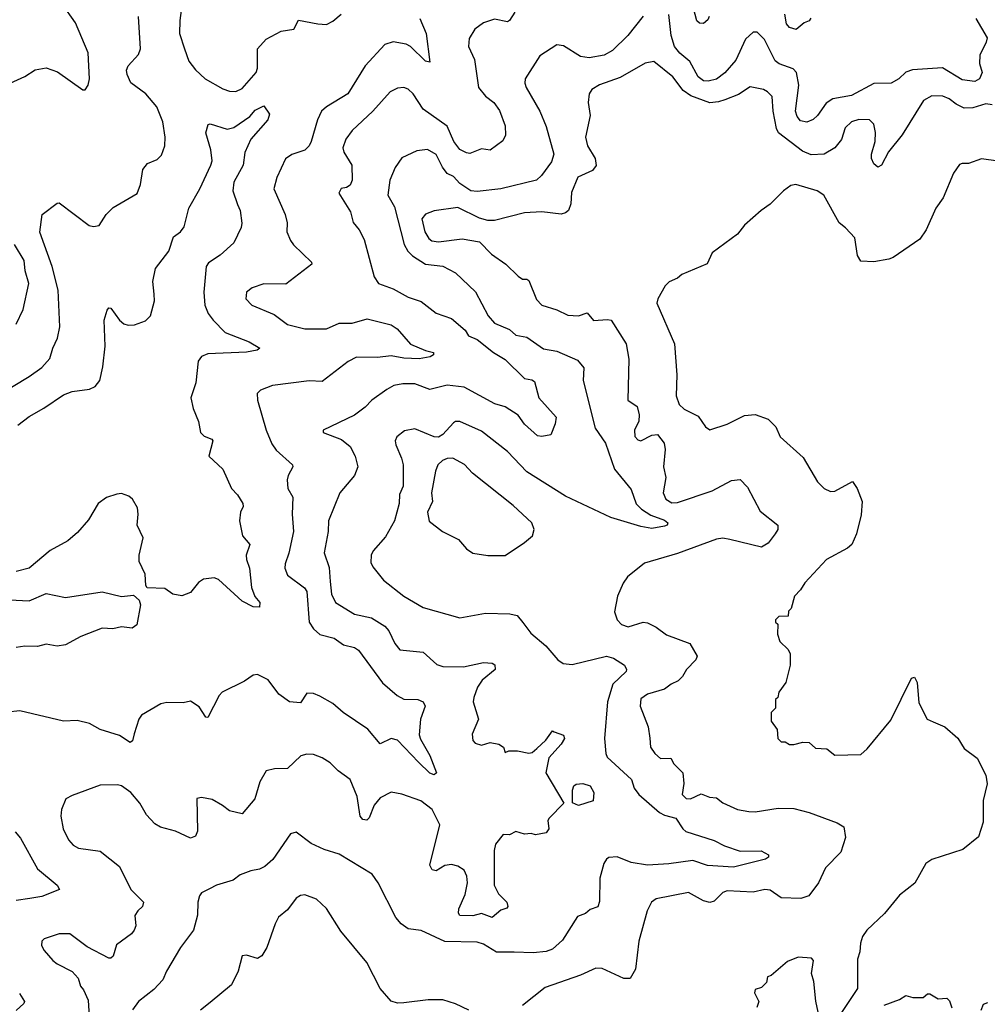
# Model space of a CAD drawing. Extents: x 1771496 to 1971148, y 471553 to 643630.
# Tile 156 of 256: x 1804892 to 1809382, y 553512 to 558079. Entities that reach past the tile are written whole.
import ezdxf

# ---------------------------------------------------------------- set-up
doc = ezdxf.new("R2010")
doc.units = 0

msp = doc.modelspace()

# ---------------------------------------------------------------- linework, layer by layer
at = {"layer": '0CON10XD'}
for points in [[(1804847.5, 557785), (1804915, 557815.7), (1804963, 557847), (1805015, 557855.7), (1805067.4, 557837.4), (1805185, 557753.3), (1805196.4, 557753.6), (1805208.8, 557775), (1805216, 557805), (1805210, 557925), (1805150, 558065), (1805088.1, 558155)], [(1808091.8, 558095), (1808085, 558079.2), (1808065, 558062), (1808046.7, 558063.3), (1808035, 558074), (1808009, 558169)], [(1807189.2, 558115), (1807165, 558076.2), (1807155, 558070), (1807095, 558081.4), (1807045, 558065.5), (1807003.9, 558036.1), (1806978.1, 557991.9), (1806974.4, 557955), (1807003.1, 557895), (1807020.5, 557765), (1807052.9, 557725), (1807092.9, 557695), (1807118.9, 557658.9), (1807145, 557586.7), (1807147, 557543), (1807133.2, 557516.8), (1807075, 557474.2), (1807035, 557480), (1806980.8, 557459.2), (1806965, 557461.1), (1806935, 557477.3), (1806906.2, 557515), (1806876, 557586), (1806764.3, 557665), (1806718.6, 557735), (1806695, 557756.9), (1806675, 557765.6), (1806645, 557761.9), (1806610.8, 557745), (1806530.6, 557655), (1806434.4, 557565), (1806405, 557525.8), (1806390.9, 557485), (1806396.5, 557465), (1806433.3, 557405), (1806434.3, 557335), (1806425, 557312), (1806408.7, 557301.3), (1806383.9, 557296.1), (1806373.1, 557275), (1806427.7, 557187.7), (1806438.9, 557138.9), (1806467.5, 557105), (1806490.5, 557059.5), (1806537, 556887), (1806557.5, 556855), (1806625, 556830.9), (1806695, 556791.8), (1806755, 556772.2), (1806825, 556718.5), (1806895, 556693.9), (1806958.4, 556638.4), (1806975, 556613.3), (1807015, 556595.2), (1807091.1, 556535), (1807145, 556503.1), (1807234.3, 556414.2), (1807269.1, 556409.1), (1807281.1, 556401.1), (1807300.6, 556325), (1807380.8, 556235), (1807376.2, 556205), (1807356.1, 556153.9), (1807315, 556146), (1807295, 556149.2), (1807235, 556203.6), (1807205.2, 556245.2), (1807145, 556283.2), (1807096.7, 556296.7), (1806955, 556374.6), (1806875, 556384.6), (1806795, 556364.6), (1806725, 556390.3), (1806669.6, 556390.4), (1806628.3, 556381.7), (1806595, 556364.5), (1806525.8, 556315), (1806495, 556281.4), (1806445.3, 556244.7), (1806300, 556175), (1806300, 556165), (1806385, 556131.9), (1806425, 556100), (1806449.1, 556055), (1806460.5, 556005), (1806445.6, 555965), (1806378.1, 555885), (1806325.6, 555755), (1806323.8, 555705), (1806305.5, 555605.5), (1806328.5, 555538.5), (1806332.7, 555472.7), (1806339.5, 555415), (1806357.5, 555375), (1806445, 555321.5), (1806525, 555304.6), (1806586, 555266), (1806605.6, 555245), (1806632.2, 555185), (1806656.2, 555156.2), (1806764.6, 555144.6), (1806828.3, 555088.3), (1806855, 555078.7), (1806952.1, 555077.9), (1807045, 555097.3), (1807084.6, 555094.6), (1807096.7, 555086.7), (1807099.1, 555065), (1807037.5, 555015), (1807017, 554983), (1806998.8, 554935), (1806996.2, 554915), (1807021.2, 554835), (1806991.2, 554765), (1806994, 554735), (1807005, 554723.8), (1807034.5, 554714.5), (1807075, 554726), (1807115, 554718.5), (1807137.5, 554705), (1807145, 554680), (1807162.5, 554687.5), (1807202.4, 554687.6), (1807255, 554677.1), (1807269.5, 554680.5), (1807292.2, 554697.8), (1807333.3, 554736.7), (1807365, 554780), (1807372.5, 554775), (1807415, 554760), (1807420, 554745), (1807405, 554718.8), (1807346.7, 554655), (1807333.3, 554585), (1807417.5, 554445), (1807348.8, 554375), (1807343.3, 554365), (1807347.1, 554325), (1807335, 554306.7), (1807285, 554297.5), (1807265, 554303.3), (1807235, 554301.2), (1807195, 554313.3), (1807165, 554298), (1807135, 554300), (1807099.2, 554255), (1807093.5, 554225), (1807093.1, 554065), (1807113.6, 554023.6), (1807153.3, 553985), (1807157.5, 553965), (1807153, 553957), (1807125, 553948.8), (1807085, 553914.2), (1807035, 553933.3), (1806995, 553921.5), (1806935, 553924.2), (1806928, 553935), (1806929.4, 553955), (1806958.8, 554021.2), (1806970.5, 554075), (1806966.8, 554106.8), (1806955, 554133.3), (1806925, 554152.5), (1806895, 554160), (1806865, 554155.7), (1806825, 554131.2), (1806806.7, 554135), (1806795, 554157.5), (1806840.9, 554345), (1806806.5, 554415), (1806754, 554455), (1806665, 554486.2), (1806615, 554495.7), (1806565, 554470), (1806536.9, 554435), (1806513.8, 554376.2), (1806503.5, 554366.5), (1806485, 554368.2), (1806471.3, 554385), (1806458.4, 554475), (1806425.6, 554555), (1806370, 554595), (1806332.1, 554632.1), (1806295.3, 554655.3), (1806255, 554670.4), (1806225, 554672.1), (1806196.2, 554665), (1806135, 554606.2), (1806074.1, 554604.1), (1806035, 554594), (1806006.8, 554543.2), (1805982.5, 554465), (1805925, 554395.8), (1805865, 554409.5), (1805833.3, 554433.3), (1805785, 554462.5), (1805735, 554471.2), (1805713.8, 554466.2), (1805717.1, 554315), (1805707.6, 554292.4), (1805685, 554281.9), (1805615, 554315.6), (1805545, 554333.1), (1805519.5, 554349.5), (1805480.7, 554390.8), (1805449.1, 554445), (1805406.9, 554495), (1805365, 554525.4), (1805345, 554530), (1805265, 554527.8), (1805135, 554480.8), (1805105.7, 554464.3), (1805085.6, 554415), (1805082.2, 554385), (1805093.6, 554325), (1805117.9, 554275), (1805139.6, 554249.6), (1805165, 554235.4), (1805265, 554221.5), (1805355, 554150.8), (1805407.5, 554045), (1805465.7, 553985), (1805462, 553965), (1805440, 553945), (1805426.8, 553923.2), (1805430.5, 553875), (1805422.5, 553855), (1805410.9, 553839.1), (1805341.8, 553788.2), (1805325.5, 553734.5), (1805315, 553726.2), (1805305, 553726.2), (1805205, 553778.6), (1805125, 553837.8), (1805075, 553838.6), (1805005, 553815.7), (1804994, 553805), (1804992.9, 553785), (1805005, 553761.2), (1805045.8, 553715), (1805065, 553699.4), (1805135, 553664), (1805162.8, 553632.8), (1805174.4, 553595), (1805188.5, 553578.5), (1805210.2, 553530.2), (1805213.8, 553455)], [(1805643.2, 558133.2), (1805634.7, 558075), (1805634.1, 558015), (1805656.7, 557945), (1805676.4, 557886.3), (1805707, 557847), (1805752.2, 557805), (1805835, 557758.5), (1805865, 557748.4), (1805895, 557746.7), (1805925, 557759.7), (1805988.8, 557835), (1805994.7, 557855), (1805995.4, 557945), (1806035, 557989.1), (1806105, 558025.5), (1806164.2, 558035.8), (1806185, 558078), (1806275, 558059.6), (1806315, 558057.9), (1806345, 558073.1), (1806383.3, 558105)], [(1809328.6, 558085), (1809381.4, 557995), (1809377.5, 557975), (1809347.3, 557915), (1809345.5, 557875.5), (1809358, 557835), (1809346, 557805), (1809325, 557793.1), (1809265, 557800), (1809175, 557856.1), (1809035, 557847.5), (1809005, 557836.1), (1808971.9, 557805), (1808935.4, 557784.6), (1808855, 557782.8), (1808751.6, 557728.4), (1808665, 557712.7), (1808635, 557692.7), (1808595, 557635.5), (1808573.6, 557616.3), (1808545, 557604.6), (1808515, 557610.5), (1808499.9, 557629.9), (1808492.9, 557655), (1808508.2, 557775), (1808496.2, 557835), (1808480.7, 557850.7), (1808415.7, 557874.3), (1808398.6, 557888.6), (1808348.2, 557988.2), (1808315, 558021.9), (1808295, 558021.4), (1808260.8, 557989.2), (1808215, 557891.4), (1808165, 557833.6), (1808126.1, 557803.9), (1808086.2, 557793.8), (1808065, 557796.5), (1808040, 557815), (1808001.2, 557885), (1807955, 557924.6), (1807930.4, 557955), (1807915, 558006.7), (1807904, 558104)], [(1808563.3, 558086.7), (1808555.8, 558074.2), (1808532.5, 558065), (1808495, 558033.3), (1808465, 558043.3), (1808449.7, 558059.7), (1808442.5, 558105)], [(1804785, 556334.3), (1804936.5, 556423.5), (1804995, 556466), (1805032, 556508), (1805045.6, 556555), (1805068, 556602), (1805077.5, 556655), (1805070.7, 556825), (1805042.8, 556935), (1804985.8, 557094.2), (1804996.7, 557175), (1805065, 557228.8), (1805075, 557230), (1805213.8, 557125), (1805235, 557120), (1805260, 557125), (1805292.5, 557175), (1805325, 557208), (1805436.8, 557273.2), (1805452.9, 557315), (1805462.5, 557385), (1805485, 557412), (1805529.7, 557430.3), (1805549.7, 557450.3), (1805565.6, 557495), (1805567.1, 557535), (1805555.4, 557605), (1805527.7, 557675), (1805477.3, 557735), (1805406.9, 557786.9), (1805390, 557825), (1805387.9, 557845), (1805394.5, 557865), (1805442.6, 557917.4), (1805451.8, 557945), (1805442.5, 558095)], [(1806748.6, 558085), (1806777.9, 558015), (1806795, 557882.5), (1806775, 557887.8), (1806705, 557954.6), (1806685.6, 557965.6), (1806625, 557976.9), (1806585.9, 557964.1), (1806495, 557865.5), (1806415.4, 557735), (1806315.7, 557675), (1806293.1, 557655), (1806273.3, 557615), (1806244.4, 557515), (1806235, 557494), (1806215, 557474.3), (1806155.5, 557454.5), (1806125, 557434), (1806085, 557346.7), (1806071.9, 557295), (1806124.4, 557175), (1806132.7, 557137.3), (1806130.8, 557095), (1806148, 557055), (1806162, 557035), (1806246.2, 556955), (1806248, 556945), (1806127.6, 556852.4), (1806025, 556854.4), (1805971.2, 556835), (1805944.4, 556815), (1805940.8, 556785), (1805968.8, 556755), (1806072.3, 556712.3), (1806134.8, 556664.8), (1806215.3, 556645.3), (1806315, 556644.6), (1806375, 556671.8), (1806435, 556670.9), (1806505, 556692.1), (1806615, 556663.1), (1806643.1, 556645), (1806705, 556574.5), (1806775, 556544.4), (1806812.5, 556535), (1806812.5, 556525), (1806796.2, 556515), (1806745, 556506.2), (1806675, 556509.3), (1806615, 556520.4), (1806552.6, 556512.6), (1806455, 556514.5), (1806415.9, 556494.1), (1806295, 556401.1), (1806235, 556403.3), (1806065, 556382.9), (1806008.8, 556361.2), (1805994.2, 556345.8), (1805996, 556315), (1806035.3, 556175.3), (1806062.2, 556112.2), (1806082.8, 556082.8), (1806157.1, 556015), (1806159.4, 556005), (1806137.1, 555965), (1806132.9, 555945), (1806136.5, 555905), (1806160, 555865), (1806155.9, 555785), (1806163.2, 555705), (1806140.8, 555605), (1806123.1, 555555), (1806122.9, 555535), (1806135, 555502.9), (1806213.9, 555443.9), (1806225, 555426), (1806235, 555284.4), (1806255, 555253.8), (1806285, 555226.7), (1806350.5, 555210.5), (1806395, 555180), (1806445, 555166.4), (1806464.6, 555154.6), (1806575, 555002.5), (1806643.7, 554943.7), (1806675, 554927.5), (1806740, 554925), (1806764.1, 554914.1), (1806773.8, 554895), (1806751.1, 554835), (1806745, 554762.5), (1806751.1, 554741.1), (1806795, 554666.2), (1806826.7, 554585), (1806815, 554576.7), (1806795, 554584.2), (1806742.2, 554635), (1806645, 554737.5), (1806615, 554744.4), (1806565, 554720), (1806507.9, 554787.9), (1806393.3, 554865), (1806345, 554906.7), (1806285, 554941.9), (1806255, 554953.1), (1806225, 554955.7), (1806195, 554910), (1806143.3, 554915), (1806095, 554950), (1806045, 555016.7), (1805995, 555042), (1805975, 555038), (1805935, 555010), (1805830.7, 554959.3), (1805817.5, 554945), (1805765, 554842.5), (1805755, 554843.3), (1805725, 554892), (1805685, 554917.5), (1805650.5, 554909.5), (1805575, 554912), (1805546.1, 554906.1), (1805457.6, 554852.4), (1805444.3, 554835), (1805422.9, 554767.1), (1805415.9, 554734.1), (1805405, 554726.7), (1805355, 554758.6), (1805265, 554787.1), (1805215, 554814.2), (1805158.3, 554828.3), (1805095, 554825.7), (1804893.2, 554873.2), (1804835, 554867.5)], [(1807785, 558095.7), (1807714.1, 558005.9), (1807643.6, 557936.3), (1807605, 557914.6), (1807535, 557902.2), (1807495, 557908.9), (1807415, 557958.6), (1807385, 557962.9), (1807305, 557911.4), (1807238.1, 557805), (1807235.6, 557785), (1807241.8, 557765), (1807305.3, 557655.3), (1807334.6, 557584.6), (1807371.1, 557455), (1807359.5, 557420.5), (1807313.4, 557356.6), (1807290, 557335), (1807125, 557294.6), (1807015, 557283.1), (1806985, 557285.5), (1806935, 557319.2), (1806905, 557352.5), (1806875, 557366.5), (1806853.6, 557395), (1806825, 557454.4), (1806785, 557476.9), (1806735, 557471.4), (1806665, 557438), (1806635, 557393.3), (1806610, 557335), (1806599.5, 557265), (1806630.5, 557210.5), (1806676, 557036), (1806692.5, 557005), (1806714.3, 556984.3), (1806775, 556945.4), (1806856.2, 556936.2), (1806915, 556904.3), (1807007.3, 556817.3), (1807065.4, 556705), (1807095, 556671.8), (1807165, 556642.9), (1807195, 556615.3), (1807245, 556605.9), (1807323.1, 556553.1), (1807385, 556541.5), (1807480.5, 556500.5), (1807509.4, 556465), (1807507.5, 556405), (1807562.7, 556185), (1807610.6, 556115), (1807652.2, 555995), (1807729.6, 555899.6), (1807753, 555833), (1807778.1, 555808.1), (1807820.2, 555780.2), (1807885, 555757.7), (1807900, 555745), (1807896, 555735), (1807885, 555730.5), (1807825, 555719.6), (1807775, 555727.8), (1807635, 555770), (1807425, 555868.9), (1807245, 555981.5), (1807155, 556075.6), (1807035, 556171.1), (1806934.7, 556214.7), (1806915, 556215.5), (1806905, 556209.5), (1806855, 556155.6), (1806835, 556142.5), (1806815, 556144.4), (1806725, 556181.5), (1806678.3, 556171.7), (1806641.9, 556145), (1806634.4, 556125), (1806637.2, 556107.2), (1806664.4, 556045), (1806671.1, 556015), (1806671.5, 555915), (1806655, 555876.7), (1806652.5, 555835), (1806631.1, 555755), (1806590.2, 555679.8), (1806532.5, 555615), (1806522.5, 555595), (1806521.7, 555561.7), (1806531.2, 555541.2), (1806579.7, 555479.7), (1806675, 555404.4), (1806765, 555351.9), (1806935, 555304), (1807054.2, 555325.8), (1807166.4, 555323.6), (1807200, 555315), (1807227.5, 555282.5), (1807263.4, 555233.4), (1807333.8, 555175), (1807389.1, 555109.1), (1807413.4, 555093.4), (1807455, 555087.8), (1807615, 555126.4), (1807648, 555118), (1807698, 555085), (1807708, 555065), (1807705.7, 555055), (1807643.9, 554996.1), (1807619.4, 554915), (1807606.5, 554745), (1807611.9, 554675), (1807618.9, 554658.9), (1807731.4, 554555), (1807744, 554514), (1807765, 554484.3), (1807861.7, 554401.7), (1807885, 554388.4), (1807937.3, 554375), (1807970, 554325), (1807983.7, 554313.7), (1808115, 554270.9), (1808162.5, 554247.5), (1808235, 554221.5), (1808333.2, 554223.2), (1808366.7, 554205), (1808367.5, 554195), (1808352.5, 554185), (1808205, 554147.1), (1808084.5, 554155.5), (1808015, 554178.7), (1807905, 554162.7), (1807805, 554156.8), (1807729.8, 554169.8), (1807665, 554195.5), (1807626.6, 554193.4), (1807614.5, 554185.5), (1807602.5, 554165), (1807583.4, 554096.6), (1807582.1, 553987.9), (1807575.5, 553964.5), (1807538.5, 553951.5), (1807517.8, 553932.2), (1807480.5, 553919.5), (1807410.1, 553809.9), (1807365, 553766.8), (1807335, 553757.2), (1807275, 553750.6), (1807186.9, 553753.1), (1807105, 553752.9), (1807045, 553790.4), (1807015, 553800), (1806865, 553803.5), (1806755, 553854), (1806695, 553862.5), (1806662, 553885), (1806636.9, 553915), (1806555.6, 554075), (1806527.5, 554115), (1806375, 554207.5), (1806305, 554229.2), (1806245, 554258.1), (1806175, 554310), (1806147.9, 554302.1), (1806066.2, 554183.8), (1806028.8, 554151.2), (1806005, 554138.1), (1805965, 554131.4), (1805915, 554112.5), (1805883.1, 554086.9), (1805805.6, 554064.4), (1805772.2, 554047.8), (1805735, 554028), (1805726, 554015), (1805718.6, 553985), (1805716.7, 553925), (1805698, 553855), (1805638.6, 553775), (1805572.9, 553665), (1805555.4, 553624.6), (1805515, 553580), (1805442.9, 553525), (1805415, 553486)], [(1808165, 557707.9), (1808135, 557697.9), (1808094.1, 557694.1), (1808005.7, 557725.7), (1807971.3, 557751.3), (1807923.1, 557815), (1807835, 557885.6), (1807795, 557877.5), (1807678.2, 557811.8), (1807582.6, 557777.4), (1807547.5, 557755), (1807534.2, 557735), (1807530, 557695), (1807540, 557635), (1807517.1, 557535), (1807527.1, 557495), (1807561.8, 557435), (1807566.9, 557403.1), (1807550.8, 557379.2), (1807481.8, 557348.2), (1807452.2, 557277.8), (1807450, 557225), (1807438.1, 557195), (1807425, 557183.3), (1807405, 557177.9), (1807315, 557188.5), (1807235, 557183.9), (1807095, 557147.8), (1807065, 557148.1), (1807025, 557159.2), (1806925, 557207.6), (1806815, 557193.1), (1806775, 557177.5), (1806758.8, 557155), (1806771.6, 557095), (1806790.4, 557065), (1806805, 557054.1), (1806835, 557049.5), (1806945, 557062.5), (1807025, 557049.5), (1807081.2, 556991.2), (1807147.5, 556945), (1807205, 556889.2), (1807225, 556876.2), (1807245, 556876.2), (1807255, 556870), (1807290.7, 556780.7), (1807315, 556755.7), (1807385, 556732.7), (1807435, 556708.9), (1807485, 556705.5), (1807525, 556719.2), (1807555, 556683.3), (1807619.2, 556689.2), (1807637.5, 556685), (1807705.6, 556575), (1807718.9, 556505), (1807714.4, 556315), (1807757.8, 556285), (1807766.6, 556246.6), (1807765, 556216.2), (1807744.7, 556175), (1807746.5, 556146.5), (1807760.2, 556130.2), (1807775, 556125.6), (1807825, 556152.5), (1807852.5, 556155), (1807882.9, 556115), (1807886.9, 556085), (1807878.9, 556005), (1807890.4, 555955), (1807878.5, 555885), (1807891.1, 555855), (1807918.5, 555838.5), (1807945, 555839.3), (1808105, 555893.8), (1808195, 555941.9), (1808235, 555945.8), (1808270.2, 555910.2), (1808328.9, 555798.9), (1808410, 555735), (1808410, 555715), (1808398.1, 555695), (1808365, 555651.4), (1808335, 555632.2), (1808188.2, 555668.2), (1808155, 555673.5), (1808125, 555669.5), (1807945, 555603.6), (1807791.7, 555558.3), (1807712, 555495), (1807692, 555465), (1807665.8, 555405), (1807652.7, 555332.7), (1807664.2, 555295), (1807685, 555274.3), (1807715, 555263.5), (1807785, 555284.4), (1807805, 555281.9), (1807845, 555261.9), (1807894, 555225), (1808002, 555185), (1808036.4, 555126.4), (1808029.8, 555110.2), (1807986, 555065), (1807967.5, 555032.5), (1807947.7, 555012.3), (1807915, 554996.8), (1807885, 554972.9), (1807805, 554950), (1807775, 554928.8), (1807771.4, 554895), (1807808.7, 554798.7), (1807816.1, 554746.1), (1807819.1, 554705), (1807839.5, 554675), (1807865, 554652.5), (1807913.5, 554653.5), (1807927.1, 554627.1), (1807969.6, 554585), (1807974.6, 554535.4), (1807965.7, 554485.7), (1807985, 554467.1), (1808005, 554464.3), (1808055, 554487.8), (1808093, 554473), (1808125, 554469.4), (1808155, 554445.7), (1808222.5, 554415), (1808275, 554405.5), (1808305, 554404.5), (1808412.1, 554422.1), (1808485, 554420), (1808555, 554401.5), (1808685, 554353.1), (1808716, 554335), (1808724.4, 554285), (1808702.2, 554217.8), (1808631.9, 554145), (1808599.4, 554075), (1808554.6, 554015.4), (1808517.6, 554002.4), (1808425, 554005.7), (1808375, 554041.4), (1808350, 554045), (1808295, 554031.8), (1808175, 554038.5), (1808155, 554030), (1808115, 553990.6), (1808095, 553983.5), (1808065, 553991.2), (1807995, 554030.5), (1807845, 554000.6), (1807824.3, 553985), (1807803.3, 553945), (1807764.4, 553805), (1807749.2, 553675), (1807725, 553631.2), (1807695, 553630.8), (1807595, 553677.1), (1807565, 553678.6), (1807495, 553646.4), (1807330.9, 553589.1), (1807224.5, 553505.5)], [(1809405, 557683.9), (1809375, 557689.2), (1809315, 557671.1), (1809275, 557669.2), (1809237.4, 557687.4), (1809205, 557712.9), (1809175.6, 557724.4), (1809125, 557725.5), (1809086, 557704), (1808986.7, 557545), (1808923.8, 557466.2), (1808890.8, 557405), (1808875, 557396), (1808855, 557410.8), (1808844.4, 557435), (1808844.4, 557455), (1808862.2, 557515), (1808863.6, 557556.4), (1808855.5, 557595), (1808835, 557614.5), (1808786.3, 557616.3), (1808752.5, 557605), (1808723, 557577), (1808706, 557524), (1808675, 557485.6), (1808624.7, 557455.3), (1808565, 557453.1), (1808525, 557468.9), (1808413.9, 557555), (1808404.1, 557575), (1808388.1, 557655), (1808383.8, 557723.8), (1808362.5, 557745), (1808343.3, 557755), (1808281.5, 557768.5), (1808227.9, 557732.1), (1808165, 557707.9)], [(1804882.4, 556197.6), (1804935, 556238.8), (1805003.3, 556276.7), (1805095, 556339.1), (1805135, 556354.5), (1805215, 556365.7), (1805241.7, 556378.3), (1805264, 556405), (1805278.3, 556468.3), (1805288.6, 556565), (1805284.4, 556685), (1805297.7, 556732.3), (1805305, 556742.5), (1805315, 556741.2), (1805355, 556686), (1805375, 556668.6), (1805395, 556661.9), (1805425, 556663.5), (1805475, 556681.8), (1805499.1, 556705), (1805517.3, 556775), (1805516.1, 556806.1), (1805509.7, 556865), (1805522.5, 556925), (1805583.3, 557005), (1805605, 557072), (1805638.6, 557095), (1805655, 557118), (1805676.9, 557205), (1805728.4, 557295), (1805779.5, 557405), (1805784.5, 557425), (1805779.5, 557475), (1805756, 557555), (1805766.7, 557593.3), (1805775, 557596.2), (1805855, 557571.2), (1805885, 557579.2), (1805959.4, 557630.6), (1805985, 557660), (1806025, 557680), (1806051.7, 557641.7), (1806043.8, 557615), (1805964.4, 557525), (1805936.7, 557463.3), (1805928.8, 557405), (1805885.4, 557325), (1805881.5, 557285), (1805902.6, 557222.6), (1805915.5, 557195), (1805923.3, 557135), (1805920, 557115), (1805885.5, 557044.5), (1805822.5, 556987.5), (1805768.7, 556951.3), (1805757.7, 556935), (1805745.7, 556815), (1805750.8, 556755), (1805767, 556717), (1805790, 556685), (1805845, 556628.5), (1805956.2, 556585), (1806006.7, 556555), (1805993.9, 556546.1), (1805945, 556537.1), (1805765, 556528.9), (1805735, 556517.5), (1805720.6, 556495), (1805708.8, 556395), (1805686, 556325), (1805697.5, 556275), (1805722, 556215), (1805731.2, 556165), (1805747.7, 556147.7), (1805783.9, 556133.9), (1805788.8, 556125), (1805770, 556055), (1805833.8, 555993.8), (1805874.5, 555904.5), (1805902, 555875), (1805926.7, 555835), (1805928.3, 555821.7), (1805916.2, 555795), (1805911.2, 555755), (1805926, 555685), (1805959.4, 555645), (1805943.1, 555595), (1805944.2, 555575.8), (1805958.9, 555535), (1805967.8, 555445), (1805983.7, 555403.7), (1806005.7, 555375), (1806005, 555353.3), (1805975, 555355.8), (1805925, 555382.5), (1805815, 555482), (1805795, 555490), (1805745, 555483.3), (1805722.3, 555467.7), (1805685, 555422.5), (1805645, 555406.7), (1805602.5, 555415), (1805565, 555440.8), (1805483.6, 555443.6), (1805477.5, 555455), (1805473.6, 555506.4), (1805445.5, 555565.5), (1805445.5, 555594.5), (1805464.3, 555675), (1805436.7, 555735), (1805441.8, 555785), (1805438.2, 555815), (1805415.5, 555855), (1805398.8, 555868.8), (1805365, 555881.2), (1805342.2, 555877.8), (1805295, 555863.1), (1805255.4, 555834.6), (1805210.5, 555759.5), (1805159.5, 555700.5), (1805115, 555661.1), (1805033.1, 555616.9), (1804935.6, 555535), (1804875, 555519.7)], [(1809433, 557423), (1809355, 557434.2), (1809295, 557412), (1809265, 557412), (1809253, 557407), (1809225, 557367.5), (1809177.7, 557252.3), (1809143.8, 557205), (1809098, 557105), (1809069.3, 557060.7), (1808945, 556975.7), (1808925, 556968.1), (1808855, 556955.6), (1808795, 556958.8), (1808779.2, 556985), (1808767, 557067), (1808725, 557113.8), (1808695, 557136.7), (1808624, 557265), (1808593.3, 557285), (1808494.4, 557315.6), (1808470.3, 557309.7), (1808436.7, 557285), (1808375, 557223.3), (1808333.3, 557195), (1808255, 557126.7), (1808223.3, 557085), (1808105, 556997.5), (1808083, 556947), (1807965, 556897.5), (1807945, 556880), (1807906.4, 556863.6), (1807887.5, 556845), (1807853.8, 556785), (1807848.8, 556765), (1807930, 556575), (1807941.3, 556431.3), (1807938.1, 556335), (1807952.5, 556295), (1807975, 556272.9), (1808040.8, 556240.8), (1808075, 556191.2), (1808095, 556176.2), (1808175, 556202.5), (1808255, 556242.5), (1808305, 556247.1), (1808365.5, 556225.5), (1808400.5, 556190.5), (1808421.2, 556145), (1808527.9, 556047.9), (1808594, 555935), (1808625, 555904), (1808655, 555890), (1808675, 555892), (1808756.4, 555936.4), (1808778, 555905), (1808801.2, 555845), (1808797.7, 555782.3), (1808775.8, 555694.2), (1808753.3, 555645), (1808732.9, 555627.1), (1808636.2, 555575), (1808535, 555466.7), (1808516.1, 555433.9), (1808487.5, 555405), (1808471.7, 555348.3), (1808460, 555335), (1808458.3, 555311.7), (1808415, 555310), (1808400, 555295), (1808400, 555285), (1808410, 555275), (1808408.3, 555228.3), (1808420, 555195), (1808458.3, 555158.3), (1808467, 555137), (1808466.7, 555085), (1808447.5, 555005), (1808415, 554960), (1808410, 554935), (1808400, 554925), (1808400, 554885), (1808380, 554865), (1808380, 554825), (1808407, 554787), (1808410, 554745), (1808425, 554730), (1808445, 554730), (1808465, 554717.5), (1808485, 554716.7), (1808527, 554727), (1808555, 554726.7), (1808585, 554700), (1808637, 554697), (1808675, 554667.5), (1808795, 554670), (1808825, 554696.7), (1808935, 554830), (1809030, 555025), (1809045, 555030), (1809057.5, 555005), (1809065, 554910), (1809102.5, 554835), (1809131.7, 554821.7), (1809185, 554798.8), (1809245, 554746.2), (1809275, 554698.8), (1809335, 554653.3), (1809376, 554575), (1809382, 554535), (1809362.7, 554457.3), (1809363.9, 554356.1), (1809342, 554288), (1809269.5, 554230.5), (1809125, 554183.3), (1809096.7, 554165), (1809045.7, 554074.3), (1808975, 554018), (1808905, 553933.3), (1808823.3, 553855), (1808803.9, 553826.1), (1808793.3, 553795), (1808790, 553755), (1808779.3, 553720.7), (1808780, 553585), (1808693.3, 553455)], [(1804875, 556667.5), (1804907.9, 556735), (1804934.7, 556855), (1804916.9, 556915), (1804912.8, 556962.8), (1804867.2, 557037.2)], [(1807145, 555594.4), (1807235, 555654), (1807271.2, 555685), (1807279.2, 555715), (1807268.6, 555745), (1807182.5, 555825), (1806992.5, 555975), (1806955.7, 556015.7), (1806902.5, 556045), (1806875, 556043.8), (1806854.4, 556035), (1806832.9, 556015), (1806821.6, 555985), (1806803.5, 555885), (1806806.8, 555845), (1806784.6, 555795), (1806792.7, 555752.7), (1806853.3, 555705), (1806927.9, 555667.9), (1806964.6, 555624.6), (1806995, 555604.2), (1807065, 555594.4), (1807145, 555594.4)], [(1804845, 555388.7), (1804935, 555383.3), (1805015, 555417.5), (1805105, 555399.6), (1805275, 555425.7), (1805364.2, 555404.2), (1805419.5, 555409.5), (1805446.9, 555386.9), (1805452.9, 555365), (1805435, 555272.5), (1805413, 555257), (1805365, 555263.3), (1805323.6, 555253.6), (1805275, 555256.7), (1805175, 555218.6), (1805105, 555179.2), (1805065, 555172.5), (1805015, 555181.9), (1804975, 555171.9), (1804915, 555173.3), (1804875, 555166.9)], [(1807485, 554434.4), (1807457, 554447), (1807458, 554505), (1807463.8, 554525), (1807475, 554532.5), (1807505, 554535.5), (1807540, 554525), (1807556, 554495), (1807552.5, 554455), (1807485, 554434.4)], [(1804871.1, 554311.1), (1804895, 554282), (1804975, 554140), (1805066.2, 554065), (1805076.7, 554045), (1804995, 554011.2), (1804938.2, 554001.8), (1804875, 553992.9)], [(1806976.7, 553485), (1806915, 553513.5), (1806855, 553531.8), (1806787.3, 553532.7), (1806675, 553518), (1806645, 553517.5), (1806615, 553526), (1806564.4, 553585), (1806502.9, 553705), (1806381.5, 553851.5), (1806316, 553956), (1806269.7, 553999.7), (1806215, 554018.8), (1806195, 554016.7), (1806175, 554003.8), (1806135, 553950), (1806093.4, 553916.6), (1806076.9, 553885), (1806039.4, 553775), (1806015, 553736.2), (1805995, 553723.8), (1805945, 553740), (1805925, 553736.7), (1805905.8, 553665), (1805875, 553602.5), (1805775, 553520.6), (1805730.8, 553485)], [(1808613, 553403), (1808586.4, 553526.4), (1808577.7, 553617.7), (1808566.7, 553655), (1808576, 553715), (1808566.1, 553726.1), (1808505, 553730), (1808455, 553710), (1808380, 553645), (1808361.7, 553638.3), (1808357, 553613), (1808335, 553590), (1808305, 553580), (1808302.5, 553565), (1808322.5, 553525), (1808313, 553497)], [(1804891.1, 553561.1), (1804913.8, 553525), (1804911.2, 553515), (1804875, 553483.1)], [(1808903, 553507), (1808975, 553533.3), (1809005, 553552.5), (1809037, 553543), (1809085, 553542.5), (1809105, 553560), (1809115, 553560), (1809155, 553537.5), (1809195, 553540), (1809207, 553527), (1809217.5, 553495)], [(1809354, 553485), (1809365, 553512.5), (1809385, 553520)]]:
    msp.add_lwpolyline(points, dxfattribs=at)

doc.saveas('drawing.dxf')
